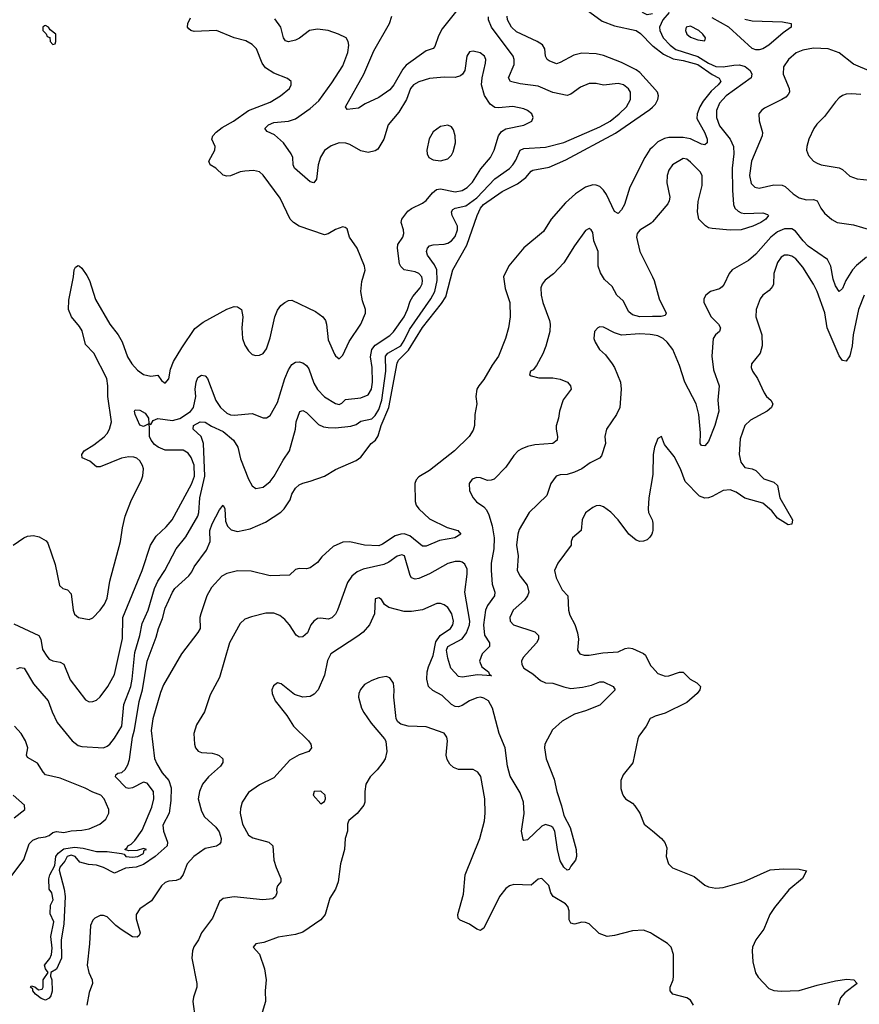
# Model space of a CAD drawing. Header units: inches. Extents: x 1839270 to 1929235, y 762242 to 910350.
# Tile 69 of 256: x 1866507 to 1871142, y 811375 to 816810. Entities that reach past the tile are written whole.
import ezdxf

# ---------------------------------------------------------------- set-up
doc = ezdxf.new("R2010")
doc.units = ezdxf.units.IN
doc.header["$MEASUREMENT"] = 0
doc.layers.add('B8861', color=7, linetype='Continuous')
doc.layers.add('B8871', color=7, linetype='Continuous')

msp = doc.modelspace()

# ---------------------------------------------------------------- linework, layer by layer
at = {"layer": 'B8861', "color": 5}
for points, elevation in [([(1870000, 816843), (1869970, 816837.8), (1869948.3, 816848.3), (1869879.9, 816910), (1869837.3, 816957.3), (1869770, 817014.9), (1869730, 817036.8), (1869670, 817047.1), (1869630, 817035.4), (1869584.9, 817010), (1869560.3, 816990), (1869550.3, 816970), (1869558.5, 816930), (1869572.8, 816910), (1869722.9, 816802.9), (1869790, 816777), (1869910.5, 816750.5), (1869934.5, 816734.5), (1870000, 816666.9)], 520), ([(1868919.2, 816860.8), (1868839.5, 816760.5), (1868819.3, 816720.7), (1868798.3, 816661.7), (1868790, 816651.3), (1868750, 816638), (1868640.2, 816559.8), (1868621.8, 816538.2), (1868572.4, 816450), (1868550, 816423.9), (1868490, 816380.3), (1868414.1, 816345.9), (1868377.6, 816322.4), (1868315.5, 816315.5), (1868305.1, 816330), (1868406.6, 816510), (1868462.1, 816637.9), (1868547.6, 816790), (1868561.4, 816830)], 540), ([(1870000, 816441.2), (1869930, 816518.3), (1869910, 816532.9), (1869830, 816573.3), (1869730, 816611.9), (1869690, 816622.2), (1869610, 816626.5), (1869565.7, 816614.3), (1869490, 816573.5), (1869470, 816567.4), (1869430, 816582.7), (1869419.7, 816590), (1869410, 816609.3), (1869406, 816650), (1869392.2, 816672.2), (1869364.2, 816690), (1869250, 816742.6), (1869221.1, 816770), (1869199.6, 816810), (1869197.1, 816830)], 520), ([(1866470, 813910.3), (1866530, 813950.2), (1866550, 813958.5), (1866583.4, 813963.4), (1866614.6, 813954.6), (1866653.4, 813933.4), (1866661.4, 813921.4), (1866702, 813802), (1866726.6, 813686.6), (1866744.7, 813670), (1866770, 813662), (1866790, 813641), (1866802, 813550), (1866808.9, 813528.9), (1866831.3, 813510), (1866890, 813499.3), (1866910, 813508), (1866950, 813550.4), (1866975.5, 813584.5), (1866990, 813616.3), (1867004.6, 813710), (1867063.7, 813930), (1867074.2, 814005.8), (1867089.8, 814070), (1867119.8, 814150), (1867179.7, 814270), (1867187.1, 814292.9), (1867189.8, 814330), (1867184.8, 814350), (1867170, 814375.1), (1867152.8, 814390), (1867135.9, 814395.9), (1867110, 814397.3), (1867069.6, 814390.4), (1866950, 814341.1), (1866930, 814342.4), (1866893.7, 814373.7), (1866852.3, 814392.3), (1866849.6, 814410), (1866862, 814430), (1866916.5, 814463.5), (1866972.4, 814507.6), (1866990, 814526.7), (1867002.9, 814550), (1867013.8, 814590), (1866992.4, 814730), (1866993.8, 814790), (1866988.4, 814830), (1866915.3, 814970), (1866870, 815017.6), (1866851.9, 815091.9), (1866837.6, 815117.6), (1866792.2, 815170), (1866776.8, 815210), (1866777.5, 815262.5), (1866803.8, 815390), (1866807.8, 815430), (1866815.1, 815444.9), (1866830, 815453.7), (1866836.3, 815450), (1866850, 815438), (1866877.5, 815397.5), (1866892.3, 815370), (1866925.7, 815265.7), (1867005.1, 815130), (1867050.7, 815070), (1867072.9, 815032.9), (1867101.6, 814950), (1867125.2, 814910), (1867156.5, 814876.5), (1867190, 814851.1), (1867230, 814842.4), (1867270, 814847.7), (1867290, 814818.8), (1867310, 814804.4), (1867330, 814827.3), (1867338.4, 814881.6), (1867356.5, 814923.5), (1867400.9, 814999.1), (1867474.1, 815105.9), (1867519.1, 815140.9), (1867650, 815212.8), (1867690, 815226.3), (1867710, 815224.6), (1867730.3, 815210), (1867738.3, 815170), (1867733.1, 815110), (1867736.5, 815050), (1867750, 815014), (1867770, 814982.8), (1867790, 814962.8), (1867810, 814957.3), (1867830, 814959.1), (1867850, 814968), (1867870, 814994), (1867890, 815054.8), (1867915, 815170), (1867930, 815206), (1867948.1, 815231.9), (1867970.8, 815249.2), (1867990, 815259.6), (1868010, 815262), (1868140.2, 815200.2), (1868180.3, 815170), (1868195.3, 815150), (1868201.3, 815130), (1868210, 815044), (1868244.2, 814964.2), (1868250, 814954), (1868270, 814938.8), (1868290, 814958.8), (1868325.9, 815034.1), (1868389.6, 815130), (1868416.2, 815190), (1868416.2, 815210), (1868398.9, 815258.9), (1868389.7, 815310), (1868395.6, 815364.4), (1868413.1, 815426.9), (1868411.2, 815450), (1868370, 815549.3), (1868327.6, 815610), (1868315.3, 815655.3), (1868304.1, 815664.1), (1868290, 815667), (1868250, 815651.6), (1868210, 815628.2), (1868190, 815623.6), (1868050, 815670.9), (1868018, 815690), (1867999.3, 815710), (1867945.1, 815825.1), (1867850, 815951.5), (1867830, 815969.7), (1867797.4, 815977.4), (1867750, 815975), (1867723, 815970), (1867670, 815949.1), (1867650, 815946.9), (1867630, 815952.2), (1867590, 815990.8), (1867557.6, 816010), (1867551, 816030), (1867584.8, 816090), (1867586, 816110), (1867567.9, 816150), (1867572.9, 816170), (1867591.8, 816190), (1867624.3, 816215.7), (1867686.9, 816250), (1867770.6, 816309.4), (1867890, 816355.8), (1867947.3, 816390), (1867996.3, 816430), (1868005.6, 816450), (1868006, 816470), (1867986, 816486), (1867910, 816515.4), (1867864.5, 816544.5), (1867844.4, 816570), (1867813.6, 816650), (1867790, 816673.6), (1867754.3, 816694.3), (1867690, 816711.1), (1867594, 816750), (1867470, 816746), (1867450.9, 816750.9), (1867440.7, 816760.7), (1867433, 816770), (1867435.1, 816790), (1867450, 816821.6)], 580), ([(1866474.6, 813474.6), (1866611.4, 813411.4), (1866622.6, 813390), (1866633.4, 813333.4), (1866655.8, 813295.8), (1866670, 813280.9), (1866690, 813270.3), (1866730, 813264), (1866750, 813253.4), (1866785.5, 813165.5), (1866870, 813056.4), (1866890, 813045.3), (1866910, 813045.7), (1866930, 813054.6), (1866950, 813071.8), (1866994, 813130), (1867030, 813196.4), (1867074.3, 813394.3), (1867076.7, 813510), (1867182.5, 813770), (1867229.1, 813910), (1867260.5, 813959.5), (1867315.5, 814010), (1867348.2, 814050), (1867454.4, 814245.6), (1867471.2, 814290), (1867470, 814351.1), (1867453.9, 814393.9), (1867436.9, 814416.9), (1867410, 814433.7), (1867310, 814434.8), (1867270.9, 814450), (1867250, 814466), (1867231.8, 814490), (1867224.1, 814510), (1867223.7, 814563.7), (1867219.3, 814579.3), (1867190, 814565.1), (1867170, 814572.4), (1867144.5, 814630), (1867141, 814650), (1867143.9, 814656.1), (1867170, 814655.7), (1867198.5, 814638.5), (1867217.6, 814610), (1867220.4, 814580.4), (1867230, 814576.3), (1867242.8, 814597.2), (1867270, 814609.5), (1867350, 814598.6), (1867390, 814607.9), (1867450, 814647.9), (1867465.4, 814670), (1867479.6, 814730), (1867475.9, 814770), (1867480.2, 814810), (1867490, 814834.9), (1867510, 814848.1), (1867530, 814843.9), (1867543.2, 814830), (1867590, 814707.4), (1867615, 814670), (1867650, 814637.8), (1867670, 814628.4), (1867690, 814626.5), (1867790, 814636.9), (1867850, 814612.7), (1867870, 814612.7), (1867890, 814626), (1867930, 814697), (1867971, 814830), (1867990, 814877.4), (1868010, 814906), (1868030, 814919.1), (1868050, 814922), (1868070, 814915.5), (1868090, 814901.7), (1868103.4, 814883.3), (1868130, 814804.6), (1868150, 814769.3), (1868190, 814729.3), (1868250, 814691.6), (1868270, 814686.5), (1868285.7, 814694.3), (1868306.3, 814713.7), (1868390, 814723.2), (1868430, 814739.6), (1868448.8, 814771.2), (1868455.1, 814810), (1868453.4, 814890), (1868442.7, 814950), (1868450.9, 814990), (1868470, 815013.5), (1868550, 815067), (1868570, 815086.4), (1868630, 815170.2), (1868648.6, 815210), (1868662.8, 815257.2), (1868677.4, 815282.6), (1868717.5, 815330), (1868728.6, 815351.4), (1868730.9, 815370), (1868726.1, 815390), (1868710.7, 815410), (1868690, 815419.2), (1868630, 815428.7), (1868610, 815448.2), (1868603.4, 815463.4), (1868591.7, 815550), (1868594.8, 815570), (1868622.2, 815610), (1868627.1, 815630), (1868626, 815650), (1868612.4, 815690), (1868616.4, 815710), (1868650, 815753.4), (1868670, 815768.9), (1868730, 815797), (1868750, 815812.9), (1868785, 815855), (1868807.6, 815872.4), (1868830, 815876.6), (1868910, 815859.8), (1868950, 815867.9), (1868976.5, 815883.5), (1869006.7, 815913.3), (1869052.8, 815987.2), (1869105.2, 816050), (1869126.3, 816090), (1869149.9, 816170.1), (1869165.9, 816194.1), (1869191.4, 816208.6), (1869290, 816227.3), (1869334, 816250), (1869341.6, 816270), (1869333.6, 816290), (1869310, 816309.6), (1869290, 816318.5), (1869230, 816330.7), (1869150, 816323.1), (1869130, 816326.6), (1869103.5, 816343.5), (1869072.1, 816392.1), (1869056.2, 816450), (1869059.8, 816490), (1869079.2, 816570), (1869079.7, 816590), (1869072.6, 816610), (1869048.3, 816628.3), (1869010, 816637.4), (1868990, 816633.3), (1868974.9, 816610), (1868964, 816530), (1868951, 816509), (1868940, 816500), (1868910, 816490.8), (1868850, 816494), (1868770, 816485.6), (1868710, 816468.2), (1868681.1, 816450), (1868665, 816430), (1868641.7, 816370), (1868599.3, 816300.7), (1868541.6, 816230), (1868516.5, 816150), (1868483.6, 816096.4), (1868470, 816086), (1868430, 816077.8), (1868390, 816085.6), (1868330, 816120.9), (1868308, 816128), (1868270, 816129.8), (1868225.6, 816114.4), (1868190, 816088.5), (1868167.9, 816052.1), (1868155.3, 816010), (1868146, 815930), (1868130, 815909.7), (1868110, 815915.1), (1868023.1, 815990), (1868016.5, 816010), (1868014.1, 816050), (1868006.1, 816070), (1867963.7, 816130), (1867914.2, 816174.2), (1867873.2, 816193.2), (1867860.5, 816210), (1867880.4, 816230), (1867910, 816242.6), (1867990, 816249.5), (1868030, 816263.5), (1868110, 816320.9), (1868157.7, 816362.3), (1868230, 816461.3), (1868290, 816556.5), (1868318.4, 816630), (1868323.7, 816670), (1868320.3, 816690), (1868309.6, 816710), (1868266.3, 816730), (1868210, 816749.9), (1868150, 816757.7), (1868107, 816750), (1868052, 816707.9), (1868030, 816697.3), (1867990, 816689), (1867973.6, 816693.6), (1867963.4, 816710), (1867947.8, 816770), (1867915.9, 816815.9)], 560), ([(1866490, 813226.4), (1866510, 813235), (1866530.5, 813230.5), (1866583.1, 813143.1), (1866663.5, 813050), (1866685.1, 812990), (1866714.2, 812930), (1866797.1, 812830), (1866830, 812803.5), (1866850, 812797.4), (1866970, 812791.5), (1866990, 812799), (1867003.5, 812810), (1867030, 812843.1), (1867070.9, 812910), (1867081.2, 813030), (1867119.4, 813130), (1867127.9, 813170), (1867142.3, 813317.7), (1867170.3, 813410), (1867182.6, 813477.4), (1867215.6, 813550), (1867251.8, 813670), (1867268.9, 813711.1), (1867307.3, 813770), (1867371.3, 813890), (1867423.9, 813956.1), (1867489.3, 814070), (1867495.2, 814090), (1867501.9, 814170), (1867529.3, 814290), (1867521.8, 814470), (1867508.2, 814510), (1867465, 814550), (1867465.6, 814570), (1867502.9, 814590), (1867530, 814588.8), (1867566.3, 814566.3), (1867630, 814536.3), (1867687.7, 814490), (1867711.2, 814451.2), (1867725.4, 814385.4), (1867770, 814274.4), (1867790, 814237.3), (1867810, 814221.6), (1867850, 814230.3), (1867890, 814260.9), (1867912.2, 814290), (1867960.9, 814379.1), (1867997.1, 814430), (1868028.6, 814550), (1868032.8, 814590), (1868053.3, 814646.7), (1868070, 814652.4), (1868090, 814642.3), (1868156.5, 814576.5), (1868183.5, 814563.5), (1868210, 814558.8), (1868250, 814557.7), (1868334, 814566), (1868364, 814576), (1868390, 814594), (1868450, 814607.4), (1868470, 814625.3), (1868490, 814658.1), (1868506.1, 814710), (1868528.8, 814870), (1868526.3, 814953.7), (1868538.2, 814970), (1868610, 815010.1), (1868630, 815040.1), (1868659.6, 815100.4), (1868777.1, 815270), (1868799.2, 815310), (1868810.9, 815370), (1868809.2, 815429.2), (1868797.4, 815457.4), (1868758.4, 815510), (1868752.3, 815530), (1868758.2, 815550), (1868770, 815561.8), (1868790, 815567.8), (1868849.3, 815570.7), (1868870, 815577.5), (1868890, 815590.1), (1868910, 815612.9), (1868924.5, 815650), (1868923.4, 815670), (1868894.4, 815730), (1868889.9, 815750), (1868897.7, 815762.3), (1868910.5, 815769.5), (1868970, 815783.4), (1869030, 815826.3), (1869130, 815931.9), (1869210, 815989.4), (1869230, 816009.3), (1869245.8, 816034.2), (1869270, 816090.1), (1869290, 816098.8), (1869410, 816107.5), (1869510, 816133.1), (1869710, 816219.7), (1869766.3, 816250), (1869817.2, 816290), (1869857.7, 816330), (1869879.1, 816370), (1869879.3, 816410), (1869868.4, 816428.4), (1869840.7, 816450), (1869810, 816457.8), (1869730, 816448.9), (1869690, 816457.6), (1869650, 816458.2), (1869602.9, 816437.1), (1869550, 816399.4), (1869530, 816392.2), (1869450, 816408.5), (1869370, 816442.8), (1869270, 816456.9), (1869217, 816470), (1869205.3, 816490), (1869236.1, 816563.9), (1869236.2, 816590), (1869230.6, 816610), (1869112.1, 816770), (1869095.8, 816810), (1869094.1, 816825.9)], 540), ([(1870000, 816107.3), (1869985.9, 816094.1), (1869957.9, 816050), (1869874.3, 815885.7), (1869845, 815790), (1869830, 815760.5), (1869810, 815741.3), (1869790, 815751.8), (1869745.8, 815845.8), (1869729.8, 815870), (1869710, 815888.9), (1869690, 815897.5), (1869670, 815898.6), (1869630, 815886.4), (1869575.5, 815850), (1869520.2, 815799.8), (1869440.7, 815710), (1869398.6, 815641.4), (1869290, 815551.9), (1869207.5, 815452.5), (1869178.1, 815390), (1869186.5, 815326.5), (1869213.2, 815250), (1869214.5, 815170), (1869205.7, 815110), (1869187.9, 815050), (1869150, 814953.6), (1869115.9, 814904.1), (1869070, 814823.6), (1869041.3, 814790), (1869030.4, 814770), (1869025.3, 814730), (1869030.4, 814690), (1869018.7, 814630), (1869017.6, 814570), (1869010, 814545.2), (1868987.7, 814510), (1868906.7, 814430), (1868770, 814321.1), (1868710, 814286), (1868695.3, 814270), (1868688, 814250), (1868690.2, 814150), (1868696.1, 814130), (1868710.3, 814110), (1868770, 814054.4), (1868866.7, 814006.7), (1868924.9, 813990), (1868942.4, 813970), (1868908.4, 813950), (1868824.4, 813935.6), (1868750, 813903.7), (1868730, 813904.2), (1868660.3, 813960.3), (1868630, 813971.7), (1868610, 813971.1), (1868579.4, 813960.6), (1868510, 813914.3), (1868490, 813906.6), (1868410, 813909.3), (1868330, 813928.1), (1868290, 813925.9), (1868237.5, 813902.5), (1868174.5, 813845.5), (1868150, 813814), (1868110, 813785.1), (1868090, 813779.5), (1868050, 813780.7), (1868030, 813774.5), (1867996.1, 813743.9), (1867890, 813739.6), (1867785.2, 813765.2), (1867710, 813768.2), (1867650, 813753.8), (1867622.1, 813737.9), (1867565.1, 813674.9), (1867540.3, 813630), (1867506.4, 813530), (1867501.3, 813510), (1867503.1, 813450), (1867490, 813427), (1867399.3, 813310), (1867301.3, 813138.7), (1867284.2, 813095.8), (1867242, 812950), (1867233, 812887), (1867251.7, 812731.7), (1867263, 812703), (1867292.5, 812652.5), (1867330.3, 812610), (1867342.8, 812570), (1867340.5, 812499.5), (1867331.8, 812430), (1867296.3, 812363.7), (1867300.3, 812330), (1867322.6, 812270), (1867321.6, 812250), (1867253.8, 812190), (1867190, 812147.1), (1867150, 812131.2), (1867090, 812125.8), (1867030, 812099.3), (1866969.7, 812129.7), (1866930, 812142.6), (1866887.2, 812147.2), (1866839.3, 812159.3), (1866812, 812190), (1866796.6, 812196.6), (1866790, 812198.9), (1866769.1, 812190.9), (1866755.6, 812164.4), (1866728.3, 812131.7), (1866724.1, 812115.9), (1866751.3, 812011.3), (1866757.2, 811970), (1866750, 811818), (1866736.5, 811730), (1866736.9, 811630), (1866710.5, 811569.5), (1866678, 811550), (1866677.3, 811530), (1866684.9, 811510), (1866686.8, 811446.8), (1866679, 811421), (1866670, 811409), (1866650, 811397), (1866626, 811406), (1866594, 811430), (1866579.3, 811450), (1866578.6, 811458.6), (1866566, 811470), (1866570, 811476), (1866589.3, 811470.7), (1866610, 811455.5), (1866630, 811458.8), (1866637, 811470), (1866636.9, 811510), (1866664, 811550), (1866649.3, 811570), (1866644.5, 811590), (1866673.1, 811626.9), (1866681.7, 811650), (1866685.3, 811685.3), (1866678.3, 811750), (1866694.3, 811830), (1866674.3, 811874.3), (1866677.6, 811922.4), (1866691.5, 811951.5), (1866684, 811990), (1866669.6, 812009.6), (1866667.4, 812067.4), (1866673.7, 812090), (1866699.8, 812140.2), (1866706.8, 812190), (1866719.2, 812210), (1866750, 812232.4), (1866810, 812242.9), (1866856.5, 812236.5), (1866930, 812217.6), (1866990, 812218), (1867068.1, 812208.1), (1867083.5, 812203.5), (1867092, 812190), (1867130, 812186.7), (1867158, 812190), (1867190, 812207.3), (1867194.6, 812225.4), (1867206, 812230), (1867190, 812235.3), (1867156, 812224), (1867110, 812222), (1867088, 812230), (1867100.4, 812239.6), (1867104, 812250), (1867121.2, 812258.8), (1867141.5, 812278.5), (1867183.5, 812336.5), (1867236.1, 812463.9), (1867246.9, 812510), (1867246, 812550), (1867210, 812596), (1867190, 812602), (1867130, 812569.8), (1867110, 812566.4), (1867094, 812570), (1867035.1, 812630), (1867038, 812642), (1867048, 812650), (1867070, 812654.9), (1867088.4, 812671.6), (1867103.6, 812696.4), (1867113.2, 812726.8), (1867129.3, 812849.3), (1867140.6, 812890), (1867166.6, 813046.7), (1867184.7, 813110), (1867209.9, 813270), (1867259.2, 813400.8), (1867272.1, 813450), (1867295.9, 813504.1), (1867310, 813561.6), (1867349.8, 813650), (1867363.8, 813670), (1867440.4, 813739.6), (1867457.4, 813762.6), (1867470, 813790.3), (1867537.7, 813882.3), (1867558.3, 813930), (1867556.8, 813990), (1867570, 814028.2), (1867610, 814104.7), (1867630, 814131), (1867639.1, 814110), (1867642.2, 814042.2), (1867654.4, 814014.4), (1867674.8, 813994.8), (1867710, 813984.6), (1867779.8, 814000.2), (1867863.2, 814036.8), (1867949.2, 814090.8), (1867967.2, 814110), (1867999.8, 814160.2), (1868010, 814190.7), (1868030, 814224.9), (1868050, 814242), (1868070, 814252.7), (1868110, 814262), (1868190, 814290.4), (1868250, 814326.7), (1868363.6, 814376.4), (1868390, 814394.9), (1868446.8, 814470), (1868471.5, 814488.5), (1868486.4, 814513.6), (1868503, 814570), (1868543.8, 814670), (1868590, 814915), (1868598.8, 814930), (1868654.1, 814985.9), (1868730, 815111.2), (1868835.9, 815244.1), (1868859.2, 815280.8), (1868897.7, 815430), (1868974.7, 815565.3), (1869032.5, 815730), (1869051.6, 815770), (1869068.1, 815790), (1869170, 815861.8), (1869255.4, 815904.6), (1869300.5, 815939.5), (1869330, 815974.7), (1869339.7, 815980.3), (1869430, 815996.9), (1869522.3, 816037.7), (1869796.2, 816183.8), (1869985.9, 816314.1), (1870000, 816328.1)], 520), ([(1870000, 815695.2), (1869993, 815687), (1869930, 815647.8), (1869916, 815630), (1869911.5, 815610), (1869930, 815530.6), (1870000, 815390.8)], 540), ([(1870000, 815171), (1869930, 815169.5), (1869890, 815180.7), (1869870, 815197.1), (1869837.9, 815257.9), (1869804.1, 815290), (1869776.9, 815336.9), (1869735.5, 815375.5), (1869712.7, 815412.7), (1869700.2, 815450), (1869699.8, 815530), (1869675.8, 815590), (1869670, 815635.3), (1869661.2, 815650), (1869650, 815657), (1869630, 815646), (1869570, 815562.9), (1869511, 815469), (1869453.2, 815406.8), (1869408.1, 815371.9), (1869390.4, 815350), (1869384.6, 815330), (1869386.3, 815290), (1869395.3, 815250), (1869431.5, 815150), (1869436.1, 815130), (1869434.4, 815090), (1869412, 815008), (1869395.1, 814964.9), (1869359.5, 814900.5), (1869342, 814878), (1869326.8, 814870), (1869321, 814850), (1869330, 814844), (1869373.7, 814833.7), (1869450, 814833.4), (1869490, 814826.5), (1869530.2, 814810.2), (1869548.5, 814790), (1869552.2, 814770), (1869507.4, 814712.6), (1869486, 814650), (1869482, 814610), (1869469, 814569), (1869467.9, 814550), (1869476.5, 814510), (1869473.8, 814490), (1869449.3, 814470.7), (1869350, 814463), (1869310, 814453.8), (1869279.4, 814440.6), (1869259.3, 814430), (1869234.7, 814405.3), (1869190, 814339.3), (1869125.3, 814274.7), (1869110, 814267.8), (1869090, 814266.3), (1869050, 814281.1), (1869030, 814283.5), (1869005.5, 814274.5), (1868988.7, 814250), (1868990.5, 814210), (1869010.4, 814170), (1869029.2, 814149.2), (1869070, 814121.5), (1869084.3, 814104.3), (1869097.5, 814077.5), (1869115.6, 814015.6), (1869126, 813950), (1869124.1, 813890), (1869110.1, 813810), (1869108.9, 813768.9), (1869115, 813695), (1869130.2, 813649.8), (1869127.3, 813630), (1869090, 813576.8), (1869078, 813550), (1869066.8, 813470), (1869073, 813412.9), (1869100.8, 813370), (1869100.3, 813350), (1869060.7, 813310), (1869044.9, 813270), (1869058, 813238), (1869095.3, 813210), (1869099.1, 813199.1), (1869111.5, 813188.5), (1869033.9, 813193.9), (1868950, 813180.6), (1868930, 813184.4), (1868887.8, 813230), (1868870, 813286), (1868863.2, 813330), (1868869.9, 813350), (1868950, 813392.5), (1868973.9, 813426.1), (1868990.8, 813470), (1868991.2, 813490), (1868964.7, 813650), (1868977.3, 813750), (1868976.3, 813776.3), (1868964.7, 813804.7), (1868950, 813816), (1868938.6, 813818.6), (1868910, 813819.3), (1868870, 813808.8), (1868770, 813751.9), (1868710, 813725.5), (1868690, 813721.8), (1868670, 813729.8), (1868662.8, 813742.8), (1868631.8, 813850), (1868616.8, 813856.8), (1868590, 813848.7), (1868544, 813816), (1868516.6, 813803.4), (1868403.8, 813776.2), (1868370, 813762.4), (1868341, 813739.1), (1868317, 813703), (1868262, 813550), (1868250.7, 813529.3), (1868230, 813507.7), (1868210, 813500.8), (1868170, 813507), (1868150, 813503.8), (1868130, 813490.8), (1868114.4, 813470), (1868095.2, 813424.8), (1868070, 813403.5), (1868050, 813402.2), (1868033.5, 813413.5), (1867996.8, 813470), (1867970, 813499.8), (1867942, 813522), (1867910, 813535), (1867865.5, 813534.5), (1867786.2, 813513.8), (1867750, 813501.3), (1867723.7, 813476.3), (1867664.9, 813370), (1867610, 813179), (1867557.5, 813082.5), (1867526.5, 812990), (1867482.7, 812917.3), (1867468.9, 812870), (1867471.5, 812810), (1867477.4, 812790), (1867492, 812772.1), (1867510, 812765.2), (1867570, 812760.6), (1867594.3, 812754.3), (1867608.3, 812748.3), (1867628.4, 812730), (1867628.8, 812710), (1867615.3, 812690), (1867548.8, 812631.2), (1867516.6, 812590), (1867499.3, 812550), (1867492, 812510), (1867510, 812440.5), (1867526.5, 812410), (1867590, 812352.1), (1867607.3, 812327.3), (1867619.1, 812290), (1867617, 812270), (1867610, 812259.4), (1867592.6, 812247.4), (1867530, 812234), (1867468.7, 812190), (1867431.7, 812150), (1867408.7, 812091.3), (1867392, 812068), (1867370, 812058.5), (1867330, 812055), (1867310, 812048), (1867290, 812029.6), (1867234, 811946), (1867170, 811901.3), (1867150.3, 811870), (1867150, 811846), (1867171.4, 811770), (1867165.7, 811754.3), (1867154.7, 811745.3), (1867130, 811746.6), (1867067.3, 811787.3), (1867037.2, 811810), (1866990, 811856.9), (1866970, 811865.1), (1866950, 811865.1), (1866921.6, 811850), (1866910, 811839.6), (1866897.6, 811810), (1866892.1, 811707.9), (1866879.3, 811590), (1866887.6, 811550), (1866907.4, 811510), (1866908.8, 811490), (1866890, 811439.3), (1866876.9, 811370)], 540), ([(1870000, 815070.8), (1869986.8, 815073.2), (1869930, 815075.8), (1869830, 815069.7), (1869790, 815081.1), (1869730, 815113.3), (1869710, 815114.5), (1869698, 815110), (1869680.7, 815090), (1869676.3, 815050), (1869683, 815030), (1869708.5, 814990), (1869740.4, 814960.4), (1869777.7, 814910), (1869790.3, 814890), (1869822.8, 814810), (1869828.1, 814770), (1869819.7, 814670), (1869802.2, 814630), (1869745.5, 814550), (1869737.4, 814510), (1869740.3, 814470), (1869718.2, 814401.8), (1869707.2, 814390), (1869656.8, 814363.2), (1869610, 814330.5), (1869570, 814312.2), (1869530, 814299.7), (1869490, 814297.4), (1869467.7, 814290), (1869439.5, 814250), (1869416.7, 814183.3), (1869318.9, 814090), (1869264, 813996), (1869256.2, 813970), (1869250.2, 813910), (1869259, 813850), (1869252.9, 813770), (1869270, 813738.4), (1869308, 813688), (1869317, 813650), (1869310.8, 813630), (1869293.6, 813606.4), (1869230.2, 813550), (1869212, 813510), (1869214.7, 813490), (1869232.2, 813470), (1869351.2, 813431.2), (1869370.2, 813410.2), (1869370.3, 813390), (1869360.8, 813370), (1869285.7, 813290), (1869277, 813270), (1869279.5, 813250), (1869290.5, 813230), (1869339.4, 813199.4), (1869382.2, 813162.2), (1869410, 813150.2), (1869450, 813147.7), (1869510, 813126.6), (1869550, 813118.8), (1869614.5, 813125.5), (1869663, 813137), (1869710, 813155.4), (1869730, 813154.5), (1869784, 813130), (1869794, 813110), (1869710, 813026.9), (1869630, 812994), (1869570, 812977.2), (1869501.7, 812938.3), (1869447.9, 812890), (1869406.4, 812810), (1869404.2, 812790), (1869414, 812730), (1869458.3, 812618.3), (1869471.5, 812550), (1869498, 812470), (1869510, 812416.3), (1869545.2, 812350), (1869578, 812230), (1869581, 812190), (1869576, 812170), (1869550, 812138), (1869541, 812119), (1869530, 812115.1), (1869510, 812131.6), (1869490, 812166.6), (1869475, 812230), (1869461.2, 812330), (1869450.8, 812350), (1869438.5, 812358.5), (1869410, 812367), (1869390, 812357.4), (1869310, 812282.9), (1869290, 812279.3), (1869285.4, 812285.4), (1869278, 812330), (1869292.2, 812427.8), (1869288.7, 812490), (1869270, 812541.7), (1869215.1, 812635.1), (1869198.9, 812690), (1869187.2, 812790), (1869154.5, 812870), (1869116.4, 813010), (1869094, 813050), (1869070, 813065.1), (1869050, 813069.7), (1869030, 813067.2), (1868990, 813050.9), (1868950, 813024.5), (1868930, 813017.1), (1868910, 813018.5), (1868890, 813030.8), (1868839.6, 813079.6), (1868786.7, 813106.7), (1868763.7, 813130), (1868754.5, 813170), (1868756.9, 813210), (1868763, 813237), (1868790, 813300.4), (1868803.9, 813376.1), (1868828.8, 813411.2), (1868885.8, 813450), (1868898.4, 813470), (1868901.2, 813490), (1868892.4, 813530), (1868870, 813565), (1868850, 813580.6), (1868830, 813586.9), (1868810, 813586.9), (1868730, 813553.3), (1868670, 813544.1), (1868630, 813544.2), (1868545.1, 813565.1), (1868521.2, 813581.2), (1868504, 813610), (1868490, 813619.3), (1868470, 813612.7), (1868466.4, 813530), (1868438.5, 813470), (1868403.2, 813430), (1868373.6, 813406.4), (1868224, 813310), (1868206.5, 813273.5), (1868190, 813192.3), (1868153.7, 813110), (1868132.7, 813087.3), (1868110, 813073.6), (1868070, 813069.6), (1868024.7, 813084.7), (1867950, 813144), (1867930, 813148.7), (1867907.5, 813132.5), (1867898.8, 813110), (1867900.7, 813090), (1867918, 813050), (1867982, 812970), (1868017.6, 812910), (1868101.3, 812830), (1868114, 812810), (1868117.1, 812790), (1868102.8, 812770), (1868050, 812751.3), (1867997.5, 812722.5), (1867910, 812624.5), (1867830, 812586), (1867770, 812543.6), (1867734.3, 812490), (1867725, 812455), (1867724.5, 812430), (1867737.6, 812370), (1867770, 812308.2), (1867793.6, 812293.6), (1867882.8, 812270), (1867904.4, 812250), (1867910.3, 812170), (1867922, 812130), (1867948.8, 812070), (1867948.4, 812051.6), (1867930, 812028.7), (1867924.4, 812010), (1867926.4, 811990), (1867919.3, 811970), (1867903.7, 811956.3), (1867848.1, 811951.9), (1867691.5, 811968.5), (1867630, 811959.6), (1867610, 811942.9), (1867570.2, 811849.8), (1867510.6, 811770), (1867494, 811730), (1867467.4, 811692.6), (1867461.3, 811670), (1867457.6, 811630), (1867484.4, 811490), (1867484.4, 811470), (1867465.4, 811414.6), (1867462.8, 811390), (1867474.5, 811294.5)], 560), ([(1870000, 814289.4), (1869981, 814170), (1869975.9, 814110), (1869978, 814090), (1869998.3, 814050), (1870000, 814041.3)], 580), ([(1870000, 813983.5), (1869996.5, 813970), (1869986.2, 813953.8), (1869970, 813938.9), (1869950, 813931.1), (1869930, 813929.8), (1869910, 813937.7), (1869869.7, 813970), (1869810.9, 814050), (1869770, 814091.1), (1869730, 814122), (1869710, 814128.2), (1869690, 814126.6), (1869670, 814117.4), (1869630, 814087.3), (1869612.9, 814050), (1869606, 813990), (1869559.5, 813950), (1869552.2, 813930), (1869552.2, 813910), (1869477.4, 813810), (1869458.9, 813770), (1869468.9, 813730), (1869502.3, 813662.3), (1869532, 813630), (1869536.3, 813550), (1869543.7, 813523.7), (1869571.6, 813471.6), (1869586.2, 813426.2), (1869592.3, 813390), (1869586, 813330), (1869598.8, 813310), (1869622.6, 813302.6), (1869650, 813303.1), (1869725.5, 813314.5), (1869810, 813320.3), (1869850, 813338.5), (1869870, 813342.8), (1869890, 813338.5), (1869950, 813312.1), (1869962.1, 813302.1), (1869990, 813246), (1870000, 813234.6)], 580), ([(1870000, 811762.5), (1869990, 811768.9), (1869950, 811784.1), (1869890, 811780.7), (1869790, 811753.8), (1869750, 811749.8), (1869705.7, 811765.7), (1869650, 811818.5), (1869630, 811827.1), (1869610, 811828.5), (1869570, 811817.8), (1869550, 811822), (1869540.8, 811840.8), (1869540.2, 811890), (1869533.8, 811913.8), (1869519.8, 811930), (1869451.8, 811970), (1869439.8, 811990), (1869428.6, 812030), (1869390, 812069.7), (1869370, 812065.1), (1869330, 812033.3), (1869235.4, 812035.4), (1869210, 812027.9), (1869190, 812014.6), (1869155, 811970), (1869070, 811794.5), (1869054.8, 811785.2), (1869050, 811783), (1869030, 811789.7), (1868990, 811817.7), (1868939.1, 811839.1), (1868927, 811850), (1868925.1, 811870), (1868956.6, 811983.4), (1868965.8, 812090), (1869047.6, 812290), (1869072.9, 812387.1), (1869077, 812430), (1869075.3, 812510), (1869052.9, 812632.9), (1869036.5, 812656.5), (1869010, 812671.2), (1868930, 812671.3), (1868902.3, 812682.2), (1868881.1, 812701.1), (1868866.3, 812726.3), (1868860.4, 812750), (1868867.7, 812830), (1868864.2, 812850), (1868850, 812870.8), (1868750, 812907.2), (1868651.1, 812911.1), (1868610, 812920.9), (1868594.7, 812934.7), (1868585.6, 812950), (1868582.4, 812970), (1868571.5, 813070), (1868574.7, 813110), (1868570, 813148), (1868550, 813177.2), (1868530, 813183.7), (1868490, 813176.3), (1868450, 813162), (1868410, 813139.7), (1868387.7, 813112.3), (1868378.3, 813090), (1868376.5, 813070), (1868394, 813010), (1868405.7, 812985.7), (1868446.4, 812926.4), (1868521.1, 812841.1), (1868527.9, 812827.9), (1868534.4, 812770), (1868524.2, 812730), (1868511.7, 812710), (1868480.9, 812670), (1868442, 812630), (1868417.2, 812590), (1868411.3, 812550), (1868412, 812490), (1868406.7, 812473.3), (1868370, 812429), (1868324.7, 812390), (1868319.8, 812380.2), (1868316, 812370), (1868316.3, 812330), (1868303.8, 812290), (1868300.3, 812230), (1868278.3, 812150), (1868265.2, 812050), (1868250.3, 812010), (1868218.4, 811961.6), (1868192.3, 811870), (1868170, 811840.3), (1868070, 811773.7), (1868030, 811760.5), (1867934, 811746), (1867855.1, 811715.1), (1867811, 811709), (1867796, 811690), (1867830, 811651), (1867857.6, 811570), (1867867, 811510), (1867861.1, 811450), (1867864.4, 811390), (1867844.9, 811330)], 580), ([(1870000, 812958.7), (1869987.5, 812952.5), (1869965.5, 812910), (1869924.8, 812855.2), (1869918.9, 812841.1), (1869891.6, 812708.4), (1869838, 812642), (1869824.7, 812610), (1869826.4, 812566.4), (1869834, 812534), (1869841.4, 812521.4), (1869851.3, 812510), (1869890, 812486), (1869902.8, 812470), (1869930.8, 812430), (1869954.8, 812370), (1870000, 812332.3)], 580), ([(1866442.5, 812057.5), (1866530, 812174.9), (1866559.8, 812260.2), (1866579, 812281), (1866610, 812294.1), (1866650, 812299.4), (1866670, 812307.4), (1866690, 812322.5), (1866710, 812328.8), (1866750, 812323.9), (1866790, 812332.5), (1866850, 812335.7), (1866890, 812343.5), (1866949.6, 812370), (1866983.1, 812396.9), (1866998.3, 812430), (1866998.3, 812450), (1866972.9, 812510), (1866955.1, 812530), (1866910, 812545.4), (1866868.9, 812568.9), (1866730, 812622.6), (1866650, 812642.5), (1866635.5, 812655.5), (1866605.3, 812705.3), (1866550, 812737.6), (1866544.1, 812750), (1866551.7, 812790), (1866539.5, 812830), (1866515.4, 812870), (1866477.7, 812910)], 540), ([(1866475.6, 812404.4), (1866535.6, 812450), (1866533.3, 812473.3), (1866469.8, 812529.8)], 560)]:
    msp.add_lwpolyline(points, dxfattribs=dict(at, elevation=elevation))
for points, elevation in [([(1866650, 816778), (1866643.6, 816776.4), (1866634, 816770), (1866634, 816750), (1866652.7, 816732.7), (1866658, 816718), (1866672.7, 816712.7), (1866674, 816690), (1866690, 816674), (1866702, 816678), (1866706, 816690), (1866706, 816730), (1866675.3, 816755.3), (1866666, 816770)], 620), ([(1868870, 816228.3), (1868830, 816221.3), (1868790, 816192.3), (1868767.9, 816152.1), (1868754.6, 816090), (1868755.8, 816070), (1868766, 816050), (1868790, 816037), (1868830, 816031.8), (1868870, 816043.1), (1868890, 816063), (1868899.6, 816080.4), (1868912.3, 816130), (1868911.1, 816170), (1868901.8, 816201.8), (1868890, 816219.6)], 580), ([(1868170, 812551.5), (1868132, 812550), (1868127.7, 812530), (1868170, 812482), (1868190, 812494), (1868195.3, 812510), (1868193.2, 812530)], 580)]:
    msp.add_lwpolyline(points, close=True, dxfattribs=dict(at, elevation=elevation))
at = {"layer": 'B8871', "color": 5}
for points, elevation in [([(1870091.8, 816850), (1870057.2, 816810), (1870039, 816770), (1870040.3, 816750), (1870060.1, 816710), (1870097.5, 816670), (1870130, 816646.4), (1870250, 816607.3), (1870310, 816570.8), (1870350, 816552.3), (1870389.6, 816550.4), (1870450, 816560.3), (1870480.7, 816560.7), (1870511.5, 816551.5), (1870539.8, 816530), (1870549.4, 816510), (1870545, 816490), (1870407.8, 816390), (1870370.9, 816350), (1870353.7, 816310), (1870353.4, 816270), (1870370, 816224.2), (1870428.4, 816150), (1870447.8, 816110), (1870450.1, 816070.1), (1870440.1, 815990), (1870441.9, 815870), (1870448.2, 815790), (1870455.8, 815770), (1870472.5, 815752.5), (1870490, 815743.6), (1870510, 815739.8), (1870610, 815743.5), (1870635.8, 815735.8), (1870640.4, 815730), (1870625.5, 815710), (1870597.7, 815690), (1870554.9, 815670), (1870490.1, 815649.9), (1870430, 815647.8), (1870330, 815657.5), (1870310, 815661.9), (1870292.1, 815672.1), (1870256.1, 815710), (1870248.9, 815750), (1870252.7, 815807.3), (1870274.5, 815894.5), (1870274, 815950), (1870264.4, 815970), (1870210, 816024.7), (1870190, 816041.3), (1870170, 816043.5), (1870110.4, 816010), (1870090, 815979.3), (1870082, 815950), (1870078.6, 815910), (1870095.6, 815830), (1870093.1, 815810), (1870085.4, 815794.6), (1870000, 815695.2)], 540), ([(1870510, 816812.7), (1870550, 816803.9), (1870718.9, 816798.9), (1870766.8, 816790), (1870765.5, 816770), (1870721.7, 816738.3), (1870643.1, 816670), (1870610, 816649.8), (1870590, 816643.2), (1870570, 816644), (1870550, 816652.3), (1870422, 816770), (1870330, 816821.4)], 540), ([(1870000, 816666.9), (1870003.4, 816663.4), (1870060.4, 816620.4), (1870115.1, 816595.1), (1870170, 816586.1), (1870250, 816563.1), (1870330, 816507.3), (1870368.5, 816488.5), (1870378.2, 816470), (1870362.8, 816450), (1870323.6, 816416.4), (1870279.6, 816360.4), (1870260.8, 816330), (1870246.1, 816290), (1870245.1, 816265.1), (1870290, 816185), (1870301.4, 816150), (1870301.6, 816130), (1870290, 816118.9), (1870270, 816123.7), (1870210, 816152.3), (1870170, 816160.8), (1870090, 816159.6), (1870066.2, 816153.8), (1870030, 816135.3), (1870000, 816107.3)], 520), ([(1871210, 816523.1), (1871110, 816564.2), (1871030, 816626.9), (1870970, 816650.5), (1870890, 816653.8), (1870830, 816642), (1870792.8, 816627.2), (1870750.3, 816590), (1870722.9, 816550), (1870722.2, 816510), (1870755, 816430), (1870756, 816410), (1870750, 816396.9), (1870737, 816383), (1870714.9, 816370), (1870617.8, 816322.2), (1870601.6, 816310), (1870587, 816290), (1870588.6, 816251.4), (1870607.9, 816187.9), (1870605.4, 816170), (1870546.4, 816030), (1870536.6, 815950), (1870545.9, 815905.9), (1870566.2, 815886.2), (1870590, 815881), (1870670, 815899), (1870716.9, 815896.9), (1870733.4, 815890), (1870776.9, 815850), (1870810, 815827.8), (1870850, 815815.2), (1870890, 815816.9), (1870910, 815810.4), (1870929.4, 815770), (1870950, 815741.8), (1870990, 815708), (1871020.5, 815690), (1871110, 815678.2), (1871210, 815649.4)], 560), ([(1870000, 816328.1), (1870016, 816344), (1870030.5, 816370), (1870033.3, 816390), (1870028.4, 816410), (1870000, 816441.2)], 520), ([(1871150, 816397.8), (1871098.3, 816401.7), (1871070, 816398.9), (1871048.9, 816391.1), (1871030, 816379.5), (1871010, 816357), (1870950, 816276.2), (1870907, 816233), (1870890.4, 816210), (1870863.7, 816150), (1870851.7, 816110), (1870850.3, 816090), (1870861, 816061), (1870890, 816030.3), (1870910, 816018.9), (1870931, 816010), (1871030, 815993.4), (1871050, 815982.8), (1871090, 815947.4), (1871130, 815931.7), (1871270, 815917.1)], 580), ([(1871181, 815499), (1871125.9, 815454.1), (1871104.8, 815430), (1871067.5, 815370), (1871050, 815326.6), (1871030, 815309.6), (1871010, 815341.3), (1870997.6, 815377.6), (1870984.6, 815450), (1870965.7, 815485.7), (1870860.5, 815560.5), (1870831.6, 815590), (1870790, 815643.7), (1870770, 815655.7), (1870730, 815656.4), (1870690, 815638.5), (1870653.7, 815610), (1870570, 815515.8), (1870530, 815480.4), (1870439.5, 815430), (1870423.1, 815410), (1870396.9, 815350), (1870384.9, 815335), (1870370, 815325.1), (1870321, 815310), (1870294, 815290), (1870283, 815270), (1870283.7, 815250), (1870324.4, 815170), (1870364, 815130), (1870375.2, 815110), (1870370.3, 815090), (1870347.7, 815070), (1870335.5, 815050), (1870327.4, 814952.6), (1870337.9, 814877.9), (1870367.5, 814790), (1870360.8, 814710), (1870366.7, 814650), (1870343.6, 814570), (1870310, 814481.2), (1870290, 814457.2), (1870270, 814459), (1870263.7, 814470), (1870265.6, 814530), (1870257, 814630), (1870241, 814690), (1870178.1, 814810), (1870150, 814900.5), (1870112.3, 814990), (1870081.5, 815030), (1870059.8, 815050), (1870030, 815065.2), (1870000, 815070.8)], 560), ([(1871168.7, 815290), (1871138.2, 815210), (1871107.3, 815070), (1871101.8, 815010), (1871090, 814955.6), (1871070, 814924.7), (1871050, 814929.7), (1871030, 814955.6), (1870964.4, 815110), (1870952.3, 815192.3), (1870910, 815309.6), (1870890, 815349.7), (1870830, 815445.1), (1870792.1, 815490), (1870770, 815504.2), (1870750, 815510.9), (1870730, 815510.9), (1870710, 815499.1), (1870690, 815469.6), (1870671.1, 815410), (1870669.1, 815350.9), (1870663.4, 815336.6), (1870645.1, 815314.9), (1870610, 815289.6), (1870594.9, 815270), (1870573.1, 815210), (1870571.6, 815170), (1870603.6, 815070), (1870605.5, 815010), (1870594.6, 814970), (1870547.2, 814910), (1870545.7, 814890), (1870551.7, 814870), (1870580.3, 814830), (1870617.1, 814750), (1870630.6, 814730), (1870653.4, 814710), (1870665.5, 814690), (1870656.5, 814670), (1870634, 814650), (1870541, 814599), (1870509.2, 814570), (1870483.9, 814496.1), (1870479.3, 814410), (1870487.4, 814367.4), (1870510, 814338), (1870550, 814331.4), (1870570, 814321.3), (1870615.4, 814275.4), (1870670, 814257), (1870690, 814239.1), (1870704, 814170), (1870772.4, 814050), (1870770, 814025.2), (1870750, 814022), (1870690, 814058), (1870659.4, 814099.4), (1870610, 814141), (1870510, 814168.1), (1870461.4, 814201.4), (1870430, 814215.1), (1870390, 814211.8), (1870330, 814177.4), (1870310, 814170.8), (1870290, 814168.7), (1870259.3, 814179.3), (1870180.6, 814260.6), (1870154.4, 814330), (1870119.1, 814399.1), (1870066, 814466), (1870050, 814508.7), (1870030, 814499), (1870012.2, 814450), (1870004.9, 814410), (1870002, 814302), (1870000, 814289.4)], 580), ([(1870000, 815390.8), (1870010, 815370.8), (1870036.3, 815270), (1870075.3, 815190), (1870070, 815178), (1870048.1, 815171.9), (1870000, 815171)], 540), ([(1870000, 814041.3), (1870002.3, 814030), (1870001.7, 813990), (1870000, 813983.5)], 580), ([(1870000, 813234.6), (1870030, 813200.3), (1870070, 813186.5), (1870090, 813187.9), (1870150, 813208.8), (1870170, 813208.2), (1870208, 813170), (1870244.9, 813150), (1870265.5, 813130), (1870261.3, 813110), (1870247.4, 813090), (1870190, 813040.3), (1870070, 812981.4), (1870014.3, 812965.7), (1870000, 812958.7)], 580), ([(1870000, 812332.3), (1870050.4, 812290.4), (1870068.3, 812268.3), (1870079.3, 812239.3), (1870076.3, 812190), (1870088, 812150), (1870110, 812128.5), (1870230, 812080.3), (1870290, 812031.7), (1870310, 812022.8), (1870350, 812016.5), (1870390, 812019.1), (1870507, 812053), (1870650, 812116.5), (1870723.4, 812123.4), (1870810, 812120.4), (1870850.8, 812110.8), (1870828.2, 812070), (1870753.4, 812006.6), (1870674.7, 811910), (1870647.6, 811870), (1870614.9, 811790), (1870570.4, 811730), (1870553, 811690), (1870550.4, 811669.6), (1870553.4, 811610), (1870569.3, 811549.3), (1870584.6, 811524.6), (1870641.8, 811461.8), (1870670, 811451.7), (1870710, 811447.8), (1870810, 811451.6), (1870910, 811480.9), (1871010, 811503.6), (1871073, 811513), (1871111.3, 811510), (1871130.6, 811490), (1871062.7, 811437.3), (1871039, 811410), (1871025.2, 811370)], 580), ([(1870227.6, 811370), (1870210, 811397.4), (1870190, 811410.8), (1870113.2, 811430), (1870098, 811450), (1870098.5, 811470), (1870114.2, 811510), (1870116.8, 811530), (1870117, 811650), (1870103.7, 811690), (1870082.7, 811710), (1870000, 811762.5)], 580)]:
    msp.add_lwpolyline(points, dxfattribs=dict(at, elevation=elevation))
at = {"layer": 'B8871', "color": 5, "elevation": 560}
msp.add_lwpolyline([(1870210, 816775.4), (1870186.4, 816770), (1870181.7, 816750), (1870190.5, 816730), (1870210, 816714.4), (1870250, 816699.5), (1870290, 816694), (1870292.7, 816710), (1870278.4, 816730), (1870255.6, 816750)], close=True, dxfattribs=at)

doc.saveas('drawing.dxf')
